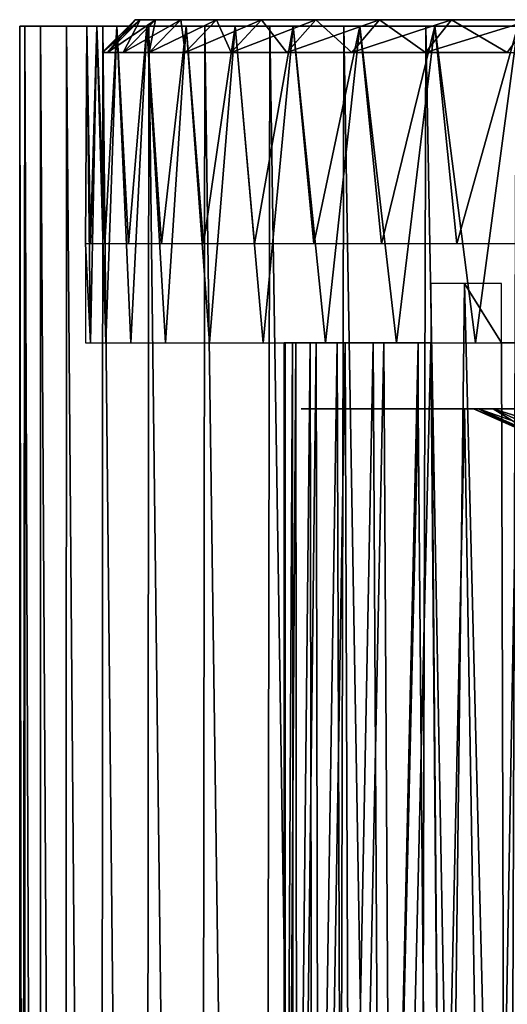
# Model space of a CAD drawing. Header units: millimetres. Extents: x -24 to 50, y -66 to 68.
# Tile 68 of 99: x -24.5 to -17.11, y 53.37 to 68.3. Entities that reach past the tile are written whole.
import ezdxf

# ---------------------------------------------------------------- set-up
doc = ezdxf.new("R2010")
doc.units = ezdxf.units.MM
doc.header["$LTSCALE"] = 65.185185
for name, color, linetype in [('1', 7, 'CONTINUOUS'), ('13', 7, 'CONTINUOUS'), ('14', 7, 'CONTINUOUS'), ('2', 7, 'CONTINUOUS'), ('44', 7, 'CONTINUOUS'), ('45', 7, 'CONTINUOUS'), ('46', 7, 'CONTINUOUS'), ('47', 7, 'CONTINUOUS'), ('48', 7, 'CONTINUOUS'), ('9', 7, 'CONTINUOUS')]:
    doc.layers.add(name, color=color, linetype=linetype)

msp = doc.modelspace()

# ---------------------------------------------------------------- linework, layer by layer
at = {"layer": '1', "color": 253, "linetype": 'Continuous', "true_color": 0xaab4c3}
for points in [[(-24.5, 68.2), (-24.421, 68.2, -1.971), (-24.5, 5), (-24.5, 68.2)], [(-24.5, 5), (-24.421, 68.2, -1.971), (-24.423, 5, -1.942), (-24.5, 5)], [(-24.423, 5, -1.942), (-24.421, 68.2, -1.971), (-24.192, 5, -3.872), (-24.423, 5, -1.942)], [(-24.421, 68.2, -1.971), (-24.183, 68.2, -3.93), (-24.192, 5, -3.872), (-24.421, 68.2, -1.971)], [(-24.192, 5, -3.872), (-24.183, 68.2, -3.93), (-23.809, 5, -5.778), (-24.192, 5, -3.872)], [(-24.183, 68.2, -3.93), (-23.788, 68.2, -5.863), (-23.809, 5, -5.778), (-24.183, 68.2, -3.93)], [(-23.809, 5, -5.778), (-23.788, 68.2, -5.863), (-23.276, 5, -7.647), (-23.809, 5, -5.778)], [(-23.788, 68.2, -5.863), (-23.239, 68.2, -7.758), (-23.276, 5, -7.647), (-23.788, 68.2, -5.863)], [(-23.276, 5, -7.647), (-23.239, 68.2, -7.758), (-22.597, 5, -9.468), (-23.276, 5, -7.647)], [(-23.239, 68.2, -7.758), (-22.54, 68.2, -9.603), (-22.597, 5, -9.468), (-23.239, 68.2, -7.758)], [(-22.597, 5, -9.468), (-22.54, 68.2, -9.603), (-21.775, 5, -11.229), (-22.597, 5, -9.468)], [(-22.54, 68.2, -9.603), (-21.694, 68.2, -11.386), (-21.775, 5, -11.229), (-22.54, 68.2, -9.603)], [(-21.775, 5, -11.229), (-21.694, 68.2, -11.386), (-20.816, 5, -12.92), (-21.775, 5, -11.229)], [(-21.694, 68.2, -11.386), (-20.707, 68.2, -13.094), (-20.816, 5, -12.92), (-21.694, 68.2, -11.386)], [(-20.816, 5, -12.92), (-20.707, 68.2, -13.094), (-19.727, 5, -14.529), (-20.816, 5, -12.92)], [(-20.707, 68.2, -13.094), (-19.586, 68.2, -14.718), (-19.727, 5, -14.529), (-20.707, 68.2, -13.094)], [(-19.727, 5, -14.529), (-19.586, 68.2, -14.718), (-18.513, 5, -16.047), (-19.727, 5, -14.529)], [(-19.586, 68.2, -14.718), (-18.339, 68.2, -16.247), (-18.513, 5, -16.047), (-19.586, 68.2, -14.718)], [(-18.513, 5, -16.047), (-18.339, 68.2, -16.247), (-17.183, 5, -17.464), (-18.513, 5, -16.047)], [(-18.339, 68.2, -16.247), (-16.972, 68.2, -17.669), (-17.183, 5, -17.464), (-18.339, 68.2, -16.247)], [(-17.183, 5, -17.464), (-16.972, 68.2, -17.669), (-15.744, 5, -18.772), (-17.183, 5, -17.464)]]:
    msp.add_3dface(points, dxfattribs=at)
at = {"layer": '13', "color": 253, "linetype": 'Continuous', "true_color": 0xaab4c3}
for points in [[(-24.421, 68.2, -1.971), (-24.5, 68.2), (-23.481, 68.2, -0.946), (-24.421, 68.2, -1.971)], [(-24.5, 68.2), (-24.421, 68.2, 1.971), (-23.481, 68.2, 0.946), (-24.5, 68.2)], [(-24.5, 68.2), (-23.481, 68.2, 0.946), (-23.481, 68.2, -0.946), (-24.5, 68.2)], [(-24.183, 68.2, -3.93), (-24.421, 68.2, -1.971), (-23.329, 68.2, -2.833), (-24.183, 68.2, -3.93)], [(-24.421, 68.2, -1.971), (-23.481, 68.2, -0.946), (-23.329, 68.2, -2.833), (-24.421, 68.2, -1.971)], [(-24.421, 68.2, 1.971), (-24.183, 68.2, 3.93), (-23.329, 68.2, 2.833), (-24.421, 68.2, 1.971)], [(-24.421, 68.2, 1.971), (-23.329, 68.2, 2.833), (-23.481, 68.2, 0.946), (-24.421, 68.2, 1.971)], [(-23.788, 68.2, -5.863), (-24.183, 68.2, -3.93), (-23.025, 68.2, -4.701), (-23.788, 68.2, -5.863)], [(-24.183, 68.2, -3.93), (-23.329, 68.2, -2.833), (-23.025, 68.2, -4.701), (-24.183, 68.2, -3.93)], [(-24.183, 68.2, 3.93), (-23.788, 68.2, 5.863), (-23.025, 68.2, 4.701), (-24.183, 68.2, 3.93)], [(-24.183, 68.2, 3.93), (-23.025, 68.2, 4.701), (-23.329, 68.2, 2.833), (-24.183, 68.2, 3.93)], [(-23.239, 68.2, -7.758), (-23.788, 68.2, -5.863), (-22.572, 68.2, -6.538), (-23.239, 68.2, -7.758)], [(-23.788, 68.2, -5.863), (-23.025, 68.2, -4.701), (-22.572, 68.2, -6.538), (-23.788, 68.2, -5.863)], [(-23.788, 68.2, 5.863), (-23.239, 68.2, 7.758), (-22.572, 68.2, 6.538), (-23.788, 68.2, 5.863)], [(-23.788, 68.2, 5.863), (-22.572, 68.2, 6.538), (-23.025, 68.2, 4.701), (-23.788, 68.2, 5.863)], [(-22.54, 68.2, -9.603), (-23.239, 68.2, -7.758), (-21.973, 68.2, -8.333), (-22.54, 68.2, -9.603)], [(-23.239, 68.2, -7.758), (-22.572, 68.2, -6.538), (-21.973, 68.2, -8.333), (-23.239, 68.2, -7.758)], [(-23.239, 68.2, 7.758), (-22.54, 68.2, 9.603), (-21.973, 68.2, 8.333), (-23.239, 68.2, 7.758)], [(-23.239, 68.2, 7.758), (-21.973, 68.2, 8.333), (-22.572, 68.2, 6.538), (-23.239, 68.2, 7.758)], [(-21.694, 68.2, -11.386), (-22.54, 68.2, -9.603), (-21.231, 68.2, -10.074), (-21.694, 68.2, -11.386)], [(-22.54, 68.2, -9.603), (-21.973, 68.2, -8.333), (-21.231, 68.2, -10.074), (-22.54, 68.2, -9.603)], [(-22.54, 68.2, 9.603), (-21.694, 68.2, 11.386), (-21.231, 68.2, 10.074), (-22.54, 68.2, 9.603)], [(-22.54, 68.2, 9.603), (-21.231, 68.2, 10.074), (-21.973, 68.2, 8.333), (-22.54, 68.2, 9.603)], [(-20.707, 68.2, -13.094), (-21.694, 68.2, -11.386), (-20.352, 68.2, -11.75), (-20.707, 68.2, -13.094)], [(-21.694, 68.2, -11.386), (-21.231, 68.2, -10.074), (-20.352, 68.2, -11.75), (-21.694, 68.2, -11.386)], [(-21.694, 68.2, 11.386), (-20.707, 68.2, 13.094), (-20.352, 68.2, 11.75), (-21.694, 68.2, 11.386)], [(-21.694, 68.2, 11.386), (-20.352, 68.2, 11.75), (-21.231, 68.2, 10.074), (-21.694, 68.2, 11.386)], [(-19.586, 68.2, -14.718), (-20.707, 68.2, -13.094), (-19.34, 68.2, -13.349), (-19.586, 68.2, -14.718)], [(-20.707, 68.2, -13.094), (-20.352, 68.2, -11.75), (-19.34, 68.2, -13.349), (-20.707, 68.2, -13.094)], [(-20.707, 68.2, 13.094), (-19.586, 68.2, 14.718), (-19.34, 68.2, 13.349), (-20.707, 68.2, 13.094)], [(-20.707, 68.2, 13.094), (-19.34, 68.2, 13.349), (-20.352, 68.2, 11.75), (-20.707, 68.2, 13.094)], [(-18.339, 68.2, -16.247), (-19.586, 68.2, -14.718), (-18.203, 68.2, -14.862), (-18.339, 68.2, -16.247)], [(-19.586, 68.2, -14.718), (-19.34, 68.2, -13.349), (-18.203, 68.2, -14.862), (-19.586, 68.2, -14.718)], [(-19.586, 68.2, 14.718), (-18.339, 68.2, 16.247), (-18.203, 68.2, 14.862), (-19.586, 68.2, 14.718)], [(-19.586, 68.2, 14.718), (-18.203, 68.2, 14.862), (-19.34, 68.2, 13.349), (-19.586, 68.2, 14.718)], [(-16.972, 68.2, -17.669), (-18.339, 68.2, -16.247), (-15.583, 68.2, -17.59), (-16.972, 68.2, -17.669)], [(-18.339, 68.2, -16.247), (-18.203, 68.2, -14.862), (-16.948, 68.2, -16.279), (-18.339, 68.2, -16.247)], [(-18.339, 68.2, -16.247), (-16.948, 68.2, -16.279), (-15.583, 68.2, -17.59), (-18.339, 68.2, -16.247)], [(-18.339, 68.2, 16.247), (-16.972, 68.2, 17.669), (-16.948, 68.2, 16.279), (-18.339, 68.2, 16.247)], [(-18.339, 68.2, 16.247), (-16.948, 68.2, 16.279), (-18.203, 68.2, 14.862), (-18.339, 68.2, 16.247)]]:
    msp.add_3dface(points, dxfattribs=at)
at = {"layer": '14', "color": 253, "linetype": 'Continuous', "true_color": 0xaab4c3}
for points in [[(-18.266, 64.3, -9.307), (-18.266, 63.4, -9.307), (-18.051, 39.2, -9.716), (-18.266, 64.3, -9.307)], [(-17.754, 64.3, -10.25), (-18.266, 64.3, -9.307), (-18.051, 39.2, -9.716), (-17.754, 64.3, -10.25)], [(-17.13, 39.2, -11.262), (-17.754, 64.3, -10.25), (-18.051, 39.2, -9.716), (-17.13, 39.2, -11.262)], [(-17.193, 64.3, -11.165), (-17.754, 64.3, -10.25), (-17.193, 63.4, -11.165), (-17.193, 64.3, -11.165)], [(-17.193, 63.4, -11.165), (-17.754, 64.3, -10.25), (-17.13, 39.2, -11.262), (-17.193, 63.4, -11.165)], [(-20.49, 63.4, 0.645), (-20.364, 63.4, 2.357), (-20.489, 39.2, 0.683), (-20.49, 63.4, 0.645)], [(-20.472, 63.4, -1.072), (-20.49, 63.4, 0.645), (-20.47, 39.2, -1.117), (-20.472, 63.4, -1.072)], [(-20.47, 39.2, -1.117), (-20.49, 63.4, 0.645), (-20.489, 39.2, 0.683), (-20.47, 39.2, -1.117)], [(-20.489, 39.2, 0.683), (-20.364, 63.4, 2.357), (-20.35, 39.2, 2.478), (-20.489, 39.2, 0.683)], [(-20.31, 63.4, -2.782), (-20.472, 63.4, -1.072), (-20.47, 39.2, -1.117), (-20.31, 63.4, -2.782)], [(-20.293, 39.2, -2.909), (-20.31, 63.4, -2.782), (-20.47, 39.2, -1.117), (-20.293, 39.2, -2.909)], [(-20.364, 63.4, 2.357), (-20.095, 63.4, 4.053), (-20.35, 39.2, 2.478), (-20.364, 63.4, 2.357)], [(-20.35, 39.2, 2.478), (-20.095, 63.4, 4.053), (-20.054, 39.2, 4.253), (-20.35, 39.2, 2.478)], [(-20.006, 63.4, -4.472), (-20.31, 63.4, -2.782), (-20.293, 39.2, -2.909), (-20.006, 63.4, -4.472)], [(-19.959, 39.2, -4.678), (-20.006, 63.4, -4.472), (-20.293, 39.2, -2.909), (-19.959, 39.2, -4.678)], [(-20.095, 63.4, 4.053), (-19.686, 63.4, 5.72), (-20.054, 39.2, 4.253), (-20.095, 63.4, 4.053)], [(-20.054, 39.2, 4.253), (-19.686, 63.4, 5.72), (-19.603, 39.2, 5.996), (-20.054, 39.2, 4.253)], [(-19.562, 63.4, -6.13), (-20.006, 63.4, -4.472), (-19.959, 39.2, -4.678), (-19.562, 63.4, -6.13)], [(-19.472, 39.2, -6.411), (-19.562, 63.4, -6.13), (-19.959, 39.2, -4.678), (-19.472, 39.2, -6.411)], [(-19.686, 63.4, 5.72), (-19.138, 63.4, 7.348), (-19.603, 39.2, 5.996), (-19.686, 63.4, 5.72)], [(-19.603, 39.2, 5.996), (-19.138, 63.4, 7.348), (-19.002, 39.2, 7.693), (-19.603, 39.2, 5.996)], [(-18.98, 63.4, -7.746), (-19.562, 63.4, -6.13), (-19.472, 39.2, -6.411), (-18.98, 63.4, -7.746)], [(-18.834, 39.2, -8.094), (-18.98, 63.4, -7.746), (-19.472, 39.2, -6.411), (-18.834, 39.2, -8.094)], [(-19.138, 63.4, 7.348), (-18.456, 63.4, 8.923), (-19.002, 39.2, 7.693), (-19.138, 63.4, 7.348)], [(-18.456, 63.4, 8.923), (-18.456, 62.4, 8.923), (-19.002, 39.2, 7.693), (-18.456, 63.4, 8.923)], [(-18.266, 63.4, -9.307), (-18.98, 63.4, -7.746), (-18.834, 39.2, -8.094), (-18.266, 63.4, -9.307)], [(-18.051, 39.2, -9.716), (-18.266, 63.4, -9.307), (-18.834, 39.2, -8.094), (-18.051, 39.2, -9.716)], [(-16.198, 63.4, -12.565), (-17.193, 63.4, -11.165), (-17.13, 39.2, -11.262), (-16.198, 63.4, -12.565)], [(-16.075, 39.2, -12.721), (-16.198, 63.4, -12.565), (-17.13, 39.2, -11.262), (-16.075, 39.2, -12.721)], [(-19.002, 39.2, 7.693), (-18.456, 62.4, 8.923), (-18.254, 39.2, 9.33), (-19.002, 39.2, 7.693)], [(-18.254, 39.2, 9.33), (-18.456, 62.4, 8.923), (-17.754, 62.4, 10.25), (-18.254, 39.2, 9.33)], [(-17.365, 39.2, 10.896), (-18.254, 39.2, 9.33), (-17.754, 62.4, 10.25), (-17.365, 39.2, 10.896)], [(-16.956, 62.4, 11.522), (-17.365, 39.2, 10.896), (-17.754, 62.4, 10.25), (-16.956, 62.4, 11.522)], [(-16.342, 39.2, 12.377), (-17.365, 39.2, 10.896), (-16.956, 62.4, 11.522), (-16.342, 39.2, 12.377)]]:
    msp.add_3dface(points, dxfattribs=at)
at = {"layer": '2', "color": 253, "linetype": 'Continuous', "true_color": 0xaab4c3}
for points in [[(-24.5, 68.2), (-24.5, 5), (-24.423, 5, 1.942), (-24.5, 68.2)], [(-24.5, 68.2), (-24.423, 5, 1.942), (-24.421, 68.2, 1.971), (-24.5, 68.2)], [(-24.423, 5, 1.942), (-24.192, 5, 3.872), (-24.421, 68.2, 1.971), (-24.423, 5, 1.942)], [(-24.421, 68.2, 1.971), (-24.192, 5, 3.872), (-24.183, 68.2, 3.93), (-24.421, 68.2, 1.971)], [(-24.192, 5, 3.872), (-23.809, 5, 5.778), (-24.183, 68.2, 3.93), (-24.192, 5, 3.872)], [(-24.183, 68.2, 3.93), (-23.809, 5, 5.778), (-23.788, 68.2, 5.863), (-24.183, 68.2, 3.93)], [(-23.809, 5, 5.778), (-23.276, 5, 7.647), (-23.788, 68.2, 5.863), (-23.809, 5, 5.778)], [(-23.788, 68.2, 5.863), (-23.276, 5, 7.647), (-23.239, 68.2, 7.758), (-23.788, 68.2, 5.863)], [(-23.276, 5, 7.647), (-22.597, 5, 9.468), (-23.239, 68.2, 7.758), (-23.276, 5, 7.647)], [(-23.239, 68.2, 7.758), (-22.597, 5, 9.468), (-22.54, 68.2, 9.603), (-23.239, 68.2, 7.758)], [(-22.597, 5, 9.468), (-21.775, 5, 11.229), (-22.54, 68.2, 9.603), (-22.597, 5, 9.468)], [(-22.54, 68.2, 9.603), (-21.775, 5, 11.229), (-21.694, 68.2, 11.386), (-22.54, 68.2, 9.603)], [(-21.775, 5, 11.229), (-20.816, 5, 12.92), (-21.694, 68.2, 11.386), (-21.775, 5, 11.229)], [(-21.694, 68.2, 11.386), (-20.816, 5, 12.92), (-20.707, 68.2, 13.094), (-21.694, 68.2, 11.386)], [(-20.816, 5, 12.92), (-19.727, 5, 14.529), (-20.707, 68.2, 13.094), (-20.816, 5, 12.92)], [(-20.707, 68.2, 13.094), (-19.727, 5, 14.529), (-19.586, 68.2, 14.718), (-20.707, 68.2, 13.094)], [(-19.727, 5, 14.529), (-18.513, 5, 16.047), (-19.586, 68.2, 14.718), (-19.727, 5, 14.529)], [(-19.586, 68.2, 14.718), (-18.513, 5, 16.047), (-18.339, 68.2, 16.247), (-19.586, 68.2, 14.718)], [(-18.513, 5, 16.047), (-17.183, 5, 17.464), (-18.339, 68.2, 16.247), (-18.513, 5, 16.047)], [(-18.339, 68.2, 16.247), (-17.183, 5, 17.464), (-16.972, 68.2, 17.669), (-18.339, 68.2, 16.247)], [(-17.183, 5, 17.464), (-15.744, 5, 18.772), (-16.972, 68.2, 17.669), (-17.183, 5, 17.464)]]:
    msp.add_3dface(points, dxfattribs=at)
at = {"layer": '44', "linetype": 'Continuous'}
for points in [[(-16.822, 62.045), (-16.751, 62.045, 1.552), (-17.619, 62.4, 0.005), (-16.822, 62.045)], [(-17.544, 62.4, -1.622), (-16.822, 62.045), (-17.619, 62.4, 0.005), (-17.544, 62.4, -1.622)], [(-17.619, 62.4, 0.005), (-16.751, 62.045, 1.552), (-17.543, 62.4, 1.632), (-17.619, 62.4, 0.005)], [(-16.751, 62.045, -1.552), (-16.822, 62.045), (-17.544, 62.4, -1.622), (-16.751, 62.045, -1.552)], [(-17.32, 62.4, -3.233), (-16.751, 62.045, -1.552), (-17.544, 62.4, -1.622), (-17.32, 62.4, -3.233)], [(-16.751, 62.045, 1.552), (-16.536, 62.045, 3.091), (-17.543, 62.4, 1.632), (-16.751, 62.045, 1.552)], [(-17.543, 62.4, 1.632), (-16.536, 62.045, 3.091), (-17.318, 62.4, 3.243), (-17.543, 62.4, 1.632)], [(-16.536, 62.045, -3.091), (-16.751, 62.045, -1.552), (-17.32, 62.4, -3.233), (-16.536, 62.045, -3.091)], [(-16.948, 62.4, -4.818), (-16.536, 62.045, -3.091), (-17.32, 62.4, -3.233), (-16.948, 62.4, -4.818)], [(-16.536, 62.045, 3.091), (-16.18, 62.045, 4.604), (-17.318, 62.4, 3.243), (-16.536, 62.045, 3.091)], [(-17.318, 62.4, 3.243), (-16.18, 62.045, 4.604), (-16.944, 62.4, 4.829), (-17.318, 62.4, 3.243)]]:
    msp.add_3dface(points, dxfattribs=at)
at = {"layer": '45', "linetype": 'Continuous'}
for points in [[(-17.544, 62.4, -1.622), (-17.619, 62.4, 0.005), (-20.231, 62.4, -0.886), (-17.544, 62.4, -1.622)], [(-20.077, 62.4, -2.642), (-17.544, 62.4, -1.622), (-20.231, 62.4, -0.886), (-20.077, 62.4, -2.642)], [(-17.619, 62.4, 0.005), (-17.543, 62.4, 1.632), (-20.231, 62.4, 0.874), (-17.619, 62.4, 0.005)], [(-20.231, 62.4, -0.886), (-17.619, 62.4, 0.005), (-20.231, 62.4, 0.874), (-20.231, 62.4, -0.886)], [(-20.231, 62.4, 0.874), (-17.543, 62.4, 1.632), (-20.079, 62.4, 2.627), (-20.231, 62.4, 0.874)], [(-17.543, 62.4, 1.632), (-17.318, 62.4, 3.243), (-20.079, 62.4, 2.627), (-17.543, 62.4, 1.632)], [(-20.079, 62.4, 2.627), (-17.318, 62.4, 3.243), (-19.774, 62.4, 4.363), (-20.079, 62.4, 2.627)], [(-17.32, 62.4, -3.233), (-17.544, 62.4, -1.622), (-20.077, 62.4, -2.642), (-17.32, 62.4, -3.233)], [(-19.771, 62.4, -4.377), (-17.32, 62.4, -3.233), (-20.077, 62.4, -2.642), (-19.771, 62.4, -4.377)], [(-17.318, 62.4, 3.243), (-16.944, 62.4, 4.829), (-19.774, 62.4, 4.363), (-17.318, 62.4, 3.243)], [(-19.774, 62.4, 4.363), (-16.944, 62.4, 4.829), (-19.319, 62.4, 6.069), (-19.774, 62.4, 4.363)], [(-16.948, 62.4, -4.818), (-17.32, 62.4, -3.233), (-19.771, 62.4, -4.377), (-16.948, 62.4, -4.818)], [(-19.315, 62.4, -6.083), (-16.948, 62.4, -4.818), (-19.771, 62.4, -4.377), (-19.315, 62.4, -6.083)], [(-16.944, 62.4, 4.829), (-16.427, 62.4, 6.371), (-19.319, 62.4, 6.069), (-16.944, 62.4, 4.829)], [(-19.319, 62.4, 6.069), (-16.427, 62.4, 6.371), (-18.718, 62.4, 7.727), (-19.319, 62.4, 6.069)], [(-16.431, 62.4, -6.36), (-16.948, 62.4, -4.818), (-19.315, 62.4, -6.083), (-16.431, 62.4, -6.36)], [(-18.712, 62.4, -7.74), (-16.431, 62.4, -6.36), (-19.315, 62.4, -6.083), (-18.712, 62.4, -7.74)], [(-18.878, 62.4, 10.07), (-14.06, 62.4, 10.619), (-18.883, 62.4, 10.18), (-18.878, 62.4, 10.07)], [(-18.883, 62.4, 10.18), (-14.06, 62.4, 10.619), (-18.865, 62.4, 10.288), (-18.883, 62.4, 10.18)], [(-18.848, 62.4, 9.963), (-14.06, 62.4, 10.619), (-18.878, 62.4, 10.07), (-18.848, 62.4, 9.963)], [(-18.865, 62.4, 10.288), (-14.06, 62.4, 10.619), (-18.822, 62.4, 10.391), (-18.865, 62.4, 10.288)], [(-18.796, 62.4, 9.866), (-14.06, 62.4, 10.619), (-18.848, 62.4, 9.963), (-18.796, 62.4, 9.866)], [(-18.822, 62.4, 10.391), (-14.06, 62.4, 10.619), (-18.722, 62.4, 10.571), (-18.822, 62.4, 10.391)], [(-18.724, 62.4, 9.783), (-14.06, 62.4, 10.619), (-18.796, 62.4, 9.866), (-18.724, 62.4, 9.783)], [(-18.634, 62.4, 9.717), (-14.06, 62.4, 10.619), (-18.724, 62.4, 9.783), (-18.634, 62.4, 9.717)], [(-18.722, 62.4, 10.571), (-14.06, 62.4, 10.619), (-18.62, 62.4, 10.75), (-18.722, 62.4, 10.571)], [(-16.427, 62.4, 6.371), (-15.77, 62.4, 7.857), (-18.718, 62.4, 7.727), (-16.427, 62.4, 6.371)], [(-15.77, 62.4, 7.857), (-14.978, 62.4, 9.278), (-18.718, 62.4, 7.727), (-15.77, 62.4, 7.857)], [(-18.718, 62.4, 7.727), (-14.978, 62.4, 9.278), (-17.971, 62.4, 9.334), (-18.718, 62.4, 7.727)], [(-15.775, 62.4, -7.847), (-16.431, 62.4, -6.36), (-18.712, 62.4, -7.74), (-15.775, 62.4, -7.847)], [(-17.968, 62.4, -9.338), (-15.775, 62.4, -7.847), (-18.712, 62.4, -7.74), (-17.968, 62.4, -9.338)], [(-17.971, 62.4, 9.334), (-14.06, 62.4, 10.619), (-18.634, 62.4, 9.717), (-17.971, 62.4, 9.334)], [(-18.62, 62.4, 10.75), (-14.06, 62.4, 10.619), (-17.071, 62.4, 10.892), (-18.62, 62.4, 10.75)], [(-18.517, 62.4, 10.926), (-18.62, 62.4, 10.75), (-17.071, 62.4, 10.892), (-18.517, 62.4, 10.926)], [(-18.413, 62.4, 11.101), (-18.517, 62.4, 10.926), (-17.734, 62.4, 11.276), (-18.413, 62.4, 11.101)], [(-17.734, 62.4, 11.276), (-18.517, 62.4, 10.926), (-17.071, 62.4, 10.892), (-17.734, 62.4, 11.276)], [(-18.345, 62.4, 11.189), (-18.413, 62.4, 11.101), (-17.734, 62.4, 11.276), (-18.345, 62.4, 11.189)], [(-18.26, 62.4, 11.26), (-18.345, 62.4, 11.189), (-17.734, 62.4, 11.276), (-18.26, 62.4, 11.26)], [(-18.162, 62.4, 11.31), (-18.26, 62.4, 11.26), (-17.734, 62.4, 11.276), (-18.162, 62.4, 11.31)], [(-18.055, 62.4, 11.338), (-18.162, 62.4, 11.31), (-17.837, 62.4, 11.32), (-18.055, 62.4, 11.338)], [(-17.837, 62.4, 11.32), (-18.162, 62.4, 11.31), (-17.734, 62.4, 11.276), (-17.837, 62.4, 11.32)], [(-17.945, 62.4, 11.341), (-18.055, 62.4, 11.338), (-17.837, 62.4, 11.32), (-17.945, 62.4, 11.341)], [(-14.978, 62.4, 9.278), (-14.06, 62.4, 10.619), (-17.971, 62.4, 9.334), (-14.978, 62.4, 9.278)], [(-14.068, 62.4, -10.608), (-14.985, 62.4, -9.268), (-17.968, 62.4, -9.338), (-14.068, 62.4, -10.608)], [(-17.086, 62.4, -10.869), (-14.068, 62.4, -10.608), (-17.968, 62.4, -9.338), (-17.086, 62.4, -10.869)], [(-14.985, 62.4, -9.268), (-15.775, 62.4, -7.847), (-17.968, 62.4, -9.338), (-14.985, 62.4, -9.268)]]:
    msp.add_3dface(points, dxfattribs=at)
at = {"layer": '46', "color": 250, "linetype": 'Continuous', "true_color": 0x1c1c1c}
for points in [[(-22.672, 68.3, 1.879), (22.75, 68.3), (-22.75, 68.3), (-22.672, 68.3, 1.879)], [(-22.75, 68.3), (22.75, 68.3), (22.672, 68.3, -1.879), (-22.75, 68.3)], [(-22.672, 68.3, -1.879), (-22.75, 68.3), (22.672, 68.3, -1.879), (-22.672, 68.3, -1.879)], [(22.672, 68.3, 1.879), (22.75, 68.3), (-22.672, 68.3, 1.879), (22.672, 68.3, 1.879)], [(-22.44, 68.3, 3.744), (22.672, 68.3, 1.879), (-22.672, 68.3, 1.879), (-22.44, 68.3, 3.744)], [(-22.44, 68.3, -3.744), (-22.672, 68.3, -1.879), (22.44, 68.3, -3.744), (-22.44, 68.3, -3.744)], [(22.44, 68.3, -3.744), (-22.672, 68.3, -1.879), (22.672, 68.3, -1.879), (22.44, 68.3, -3.744)], [(22.44, 68.3, 3.744), (22.672, 68.3, 1.879), (-22.44, 68.3, 3.744), (22.44, 68.3, 3.744)], [(-22.054, 68.3, 5.585), (22.44, 68.3, 3.744), (-22.44, 68.3, 3.744), (-22.054, 68.3, 5.585)], [(-22.054, 68.3, -5.585), (-22.44, 68.3, -3.744), (22.054, 68.3, -5.585), (-22.054, 68.3, -5.585)], [(22.054, 68.3, -5.585), (-22.44, 68.3, -3.744), (22.44, 68.3, -3.744), (22.054, 68.3, -5.585)], [(22.054, 68.3, 5.585), (22.44, 68.3, 3.744), (-22.054, 68.3, 5.585), (22.054, 68.3, 5.585)], [(-21.517, 68.3, 7.387), (22.054, 68.3, 5.585), (-22.054, 68.3, 5.585), (-21.517, 68.3, 7.387)], [(-21.517, 68.3, -7.387), (-22.054, 68.3, -5.585), (21.517, 68.3, -7.387), (-21.517, 68.3, -7.387)], [(21.517, 68.3, -7.387), (-22.054, 68.3, -5.585), (22.054, 68.3, -5.585), (21.517, 68.3, -7.387)], [(21.517, 68.3, 7.387), (22.054, 68.3, 5.585), (-21.517, 68.3, 7.387), (21.517, 68.3, 7.387)], [(-20.834, 68.3, 9.139), (21.517, 68.3, 7.387), (-21.517, 68.3, 7.387), (-20.834, 68.3, 9.139)], [(-20.834, 68.3, -9.139), (-21.517, 68.3, -7.387), (20.834, 68.3, -9.139), (-20.834, 68.3, -9.139)], [(20.834, 68.3, -9.139), (-21.517, 68.3, -7.387), (21.517, 68.3, -7.387), (20.834, 68.3, -9.139)], [(20.834, 68.3, 9.139), (21.517, 68.3, 7.387), (-20.834, 68.3, 9.139), (20.834, 68.3, 9.139)], [(-20.008, 68.3, 10.828), (20.834, 68.3, 9.139), (-20.834, 68.3, 9.139), (-20.008, 68.3, 10.828)], [(-20.008, 68.3, -10.828), (-20.834, 68.3, -9.139), (20.008, 68.3, -10.828), (-20.008, 68.3, -10.828)], [(20.008, 68.3, -10.828), (-20.834, 68.3, -9.139), (20.834, 68.3, -9.139), (20.008, 68.3, -10.828)], [(20.008, 68.3, 10.828), (20.834, 68.3, 9.139), (-20.008, 68.3, 10.828), (20.008, 68.3, 10.828)], [(-19.046, 68.3, 12.443), (20.008, 68.3, 10.828), (-20.008, 68.3, 10.828), (-19.046, 68.3, 12.443)], [(-19.046, 68.3, -12.443), (-20.008, 68.3, -10.828), (19.046, 68.3, -12.443), (-19.046, 68.3, -12.443)], [(19.046, 68.3, -12.443), (-20.008, 68.3, -10.828), (20.008, 68.3, -10.828), (19.046, 68.3, -12.443)], [(19.046, 68.3, 12.443), (20.008, 68.3, 10.828), (-19.046, 68.3, 12.443), (19.046, 68.3, 12.443)], [(-17.953, 68.3, 13.973), (19.046, 68.3, 12.443), (-19.046, 68.3, 12.443), (-17.953, 68.3, 13.973)], [(-17.953, 68.3, -13.973), (-19.046, 68.3, -12.443), (17.953, 68.3, -13.973), (-17.953, 68.3, -13.973)], [(17.953, 68.3, -13.973), (-19.046, 68.3, -12.443), (19.046, 68.3, -12.443), (17.953, 68.3, -13.973)], [(17.953, 68.3, 13.973), (19.046, 68.3, 12.443), (-17.953, 68.3, 13.973), (17.953, 68.3, 13.973)], [(-16.738, 68.3, 15.408), (17.953, 68.3, 13.973), (-17.953, 68.3, 13.973), (-16.738, 68.3, 15.408)], [(-16.738, 68.3, -15.408), (-17.953, 68.3, -13.973), (16.738, 68.3, -15.408), (-16.738, 68.3, -15.408)], [(16.738, 68.3, -15.408), (-17.953, 68.3, -13.973), (17.953, 68.3, -13.973), (16.738, 68.3, -15.408)]]:
    msp.add_3dface(points, dxfattribs=at)
at = {"layer": '47', "color": 250, "linetype": 'Continuous', "true_color": 0x1c1c1c}
for points in [[(-23.171, 67.8, 1.92), (-22.75, 68.3), (-23.25, 67.8), (-23.171, 67.8, 1.92)], [(-22.672, 68.3, 1.879), (-22.75, 68.3), (-23.171, 67.8, 1.92), (-22.672, 68.3, 1.879)], [(-22.933, 67.8, 3.827), (-22.672, 68.3, 1.879), (-23.171, 67.8, 1.92), (-22.933, 67.8, 3.827)], [(-22.44, 68.3, 3.744), (-22.672, 68.3, 1.879), (-22.933, 67.8, 3.827), (-22.44, 68.3, 3.744)], [(-22.539, 67.8, 5.708), (-22.44, 68.3, 3.744), (-22.933, 67.8, 3.827), (-22.539, 67.8, 5.708)], [(-22.054, 68.3, 5.585), (-22.44, 68.3, 3.744), (-22.539, 67.8, 5.708), (-22.054, 68.3, 5.585)], [(-21.99, 67.8, 7.549), (-22.054, 68.3, 5.585), (-22.539, 67.8, 5.708), (-21.99, 67.8, 7.549)], [(-21.517, 68.3, 7.387), (-22.054, 68.3, 5.585), (-21.99, 67.8, 7.549), (-21.517, 68.3, 7.387)], [(-21.292, 67.8, 9.339), (-21.517, 68.3, 7.387), (-21.99, 67.8, 7.549), (-21.292, 67.8, 9.339)], [(-20.834, 68.3, 9.139), (-21.517, 68.3, 7.387), (-21.292, 67.8, 9.339), (-20.834, 68.3, 9.139)], [(-20.448, 67.8, 11.066), (-20.834, 68.3, 9.139), (-21.292, 67.8, 9.339), (-20.448, 67.8, 11.066)], [(-20.008, 68.3, 10.828), (-20.834, 68.3, 9.139), (-20.448, 67.8, 11.066), (-20.008, 68.3, 10.828)], [(-19.464, 67.8, 12.717), (-20.008, 68.3, 10.828), (-20.448, 67.8, 11.066), (-19.464, 67.8, 12.717)], [(-19.046, 68.3, 12.443), (-20.008, 68.3, 10.828), (-19.464, 67.8, 12.717), (-19.046, 68.3, 12.443)], [(-18.348, 67.8, 14.28), (-19.046, 68.3, 12.443), (-19.464, 67.8, 12.717), (-18.348, 67.8, 14.28)], [(-17.953, 68.3, 13.973), (-19.046, 68.3, 12.443), (-18.348, 67.8, 14.28), (-17.953, 68.3, 13.973)], [(-17.106, 67.8, 15.747), (-17.953, 68.3, 13.973), (-18.348, 67.8, 14.28), (-17.106, 67.8, 15.747)], [(-16.738, 68.3, 15.408), (-17.953, 68.3, 13.973), (-17.106, 67.8, 15.747), (-16.738, 68.3, 15.408)], [(-15.747, 67.8, 17.106), (-16.738, 68.3, 15.408), (-17.106, 67.8, 15.747), (-15.747, 67.8, 17.106)]]:
    msp.add_3dface(points, dxfattribs=at)
at = {"layer": '48', "color": 250, "linetype": 'Continuous', "true_color": 0x1c1c1c}
for points in [[(-22.75, 68.3), (-22.672, 68.3, -1.879), (-23.25, 67.8), (-22.75, 68.3)], [(-23.25, 67.8), (-22.672, 68.3, -1.879), (-23.171, 67.8, -1.92), (-23.25, 67.8)], [(-22.672, 68.3, -1.879), (-22.44, 68.3, -3.744), (-23.171, 67.8, -1.92), (-22.672, 68.3, -1.879)], [(-23.171, 67.8, -1.92), (-22.44, 68.3, -3.744), (-22.933, 67.8, -3.827), (-23.171, 67.8, -1.92)], [(-22.44, 68.3, -3.744), (-22.054, 68.3, -5.585), (-22.933, 67.8, -3.827), (-22.44, 68.3, -3.744)], [(-22.933, 67.8, -3.827), (-22.054, 68.3, -5.585), (-22.539, 67.8, -5.708), (-22.933, 67.8, -3.827)], [(-22.054, 68.3, -5.585), (-21.517, 68.3, -7.387), (-22.539, 67.8, -5.708), (-22.054, 68.3, -5.585)], [(-22.539, 67.8, -5.708), (-21.517, 68.3, -7.387), (-21.99, 67.8, -7.549), (-22.539, 67.8, -5.708)], [(-21.517, 68.3, -7.387), (-20.834, 68.3, -9.139), (-21.99, 67.8, -7.549), (-21.517, 68.3, -7.387)], [(-21.99, 67.8, -7.549), (-20.834, 68.3, -9.139), (-21.292, 67.8, -9.339), (-21.99, 67.8, -7.549)], [(-20.834, 68.3, -9.139), (-20.008, 68.3, -10.828), (-21.292, 67.8, -9.339), (-20.834, 68.3, -9.139)], [(-21.292, 67.8, -9.339), (-20.008, 68.3, -10.828), (-20.448, 67.8, -11.066), (-21.292, 67.8, -9.339)], [(-20.008, 68.3, -10.828), (-19.046, 68.3, -12.443), (-20.448, 67.8, -11.066), (-20.008, 68.3, -10.828)], [(-20.448, 67.8, -11.066), (-19.046, 68.3, -12.443), (-19.464, 67.8, -12.717), (-20.448, 67.8, -11.066)], [(-19.046, 68.3, -12.443), (-17.953, 68.3, -13.973), (-19.464, 67.8, -12.717), (-19.046, 68.3, -12.443)], [(-19.464, 67.8, -12.717), (-17.953, 68.3, -13.973), (-18.348, 67.8, -14.28), (-19.464, 67.8, -12.717)], [(-17.953, 68.3, -13.973), (-16.738, 68.3, -15.408), (-18.348, 67.8, -14.28), (-17.953, 68.3, -13.973)], [(-18.348, 67.8, -14.28), (-16.738, 68.3, -15.408), (-17.106, 67.8, -15.747), (-18.348, 67.8, -14.28)]]:
    msp.add_3dface(points, dxfattribs=at)
at = {"layer": '9', "color": 253, "linetype": 'Continuous', "true_color": 0xaab4c3}
for points in [[(-23.481, 68.2, -0.946), (-23.481, 68.2, 0.946), (-23.5, 64.9), (-23.481, 68.2, -0.946)], [(-23.5, 64.9), (-23.481, 68.2, 0.946), (-23.428, 64.9, 1.844), (-23.5, 64.9)], [(-23.424, 63.4, -1.891), (-23.481, 68.2, -0.946), (-23.5, 64.9), (-23.424, 63.4, -1.891)], [(-23.481, 68.2, 0.946), (-23.329, 68.2, 2.833), (-23.428, 64.9, 1.844), (-23.481, 68.2, 0.946)], [(-23.329, 68.2, -2.833), (-23.481, 68.2, -0.946), (-23.424, 63.4, -1.891), (-23.329, 68.2, -2.833)], [(-23.428, 64.9, 1.844), (-23.329, 68.2, 2.833), (-23.211, 64.9, 3.676), (-23.428, 64.9, 1.844)], [(-23.196, 63.4, -3.77), (-23.329, 68.2, -2.833), (-23.424, 63.4, -1.891), (-23.196, 63.4, -3.77)], [(-23.329, 68.2, 2.833), (-23.025, 68.2, 4.701), (-23.211, 64.9, 3.676), (-23.329, 68.2, 2.833)], [(-23.025, 68.2, -4.701), (-23.329, 68.2, -2.833), (-23.196, 63.4, -3.77), (-23.025, 68.2, -4.701)], [(-23.211, 64.9, 3.676), (-23.025, 68.2, 4.701), (-22.851, 64.9, 5.486), (-23.211, 64.9, 3.676)], [(-22.817, 63.4, -5.624), (-23.025, 68.2, -4.701), (-23.196, 63.4, -3.77), (-22.817, 63.4, -5.624)], [(-23.025, 68.2, 4.701), (-22.572, 68.2, 6.538), (-22.851, 64.9, 5.486), (-23.025, 68.2, 4.701)], [(-22.572, 68.2, -6.538), (-23.025, 68.2, -4.701), (-22.817, 63.4, -5.624), (-22.572, 68.2, -6.538)], [(-22.851, 64.9, 5.486), (-22.572, 68.2, 6.538), (-22.35, 64.9, 7.262), (-22.851, 64.9, 5.486)], [(-22.291, 63.4, -7.442), (-22.572, 68.2, -6.538), (-22.817, 63.4, -5.624), (-22.291, 63.4, -7.442)], [(-22.572, 68.2, 6.538), (-21.973, 68.2, 8.333), (-22.35, 64.9, 7.262), (-22.572, 68.2, 6.538)], [(-21.973, 68.2, -8.333), (-22.572, 68.2, -6.538), (-22.291, 63.4, -7.442), (-21.973, 68.2, -8.333)], [(-22.35, 64.9, 7.262), (-21.973, 68.2, 8.333), (-21.711, 64.9, 8.993), (-22.35, 64.9, 7.262)], [(-21.62, 63.4, -9.211), (-21.973, 68.2, -8.333), (-22.291, 63.4, -7.442), (-21.62, 63.4, -9.211)], [(-21.973, 68.2, 8.333), (-21.231, 68.2, 10.074), (-21.711, 64.9, 8.993), (-21.973, 68.2, 8.333)], [(-21.231, 68.2, -10.074), (-21.973, 68.2, -8.333), (-21.62, 63.4, -9.211), (-21.231, 68.2, -10.074)], [(-21.711, 64.9, 8.993), (-21.231, 68.2, 10.074), (-20.939, 64.9, 10.669), (-21.711, 64.9, 8.993)], [(-20.808, 63.4, -10.921), (-21.231, 68.2, -10.074), (-21.62, 63.4, -9.211), (-20.808, 63.4, -10.921)], [(-21.231, 68.2, 10.074), (-20.352, 68.2, 11.75), (-20.939, 64.9, 10.669), (-21.231, 68.2, 10.074)], [(-20.352, 68.2, -11.75), (-21.231, 68.2, -10.074), (-20.808, 63.4, -10.921), (-20.352, 68.2, -11.75)], [(-20.939, 64.9, 10.669), (-20.352, 68.2, 11.75), (-20.037, 64.9, 12.279), (-20.939, 64.9, 10.669)], [(-19.862, 63.4, -12.56), (-20.352, 68.2, -11.75), (-20.808, 63.4, -10.921), (-19.862, 63.4, -12.56)], [(-20.352, 68.2, 11.75), (-19.34, 68.2, 13.349), (-20.037, 64.9, 12.279), (-20.352, 68.2, 11.75)], [(-19.34, 68.2, -13.349), (-20.352, 68.2, -11.75), (-19.862, 63.4, -12.56), (-19.34, 68.2, -13.349)], [(-20.037, 64.9, 12.279), (-19.34, 68.2, 13.349), (-19.012, 64.9, 13.813), (-20.037, 64.9, 12.279)], [(-18.787, 63.4, -14.117), (-19.34, 68.2, -13.349), (-19.862, 63.4, -12.56), (-18.787, 63.4, -14.117)], [(-19.34, 68.2, 13.349), (-18.203, 68.2, 14.862), (-19.012, 64.9, 13.813), (-19.34, 68.2, 13.349)], [(-18.203, 68.2, -14.862), (-19.34, 68.2, -13.349), (-18.787, 63.4, -14.117), (-18.203, 68.2, -14.862)], [(-19.012, 64.9, 13.813), (-18.203, 68.2, 14.862), (-17.87, 64.9, 15.262), (-19.012, 64.9, 13.813)], [(-17.59, 63.4, -15.583), (-18.203, 68.2, -14.862), (-18.787, 63.4, -14.117), (-17.59, 63.4, -15.583)], [(-18.203, 68.2, 14.862), (-16.948, 68.2, 16.279), (-17.87, 64.9, 15.262), (-18.203, 68.2, 14.862)], [(-16.948, 68.2, -16.279), (-18.203, 68.2, -14.862), (-17.59, 63.4, -15.583), (-16.948, 68.2, -16.279)], [(-17.87, 64.9, 15.262), (-16.948, 68.2, 16.279), (-16.617, 64.9, 16.617), (-17.87, 64.9, 15.262)], [(-16.279, 63.4, -16.948), (-16.948, 68.2, -16.279), (-17.59, 63.4, -15.583), (-16.279, 63.4, -16.948)], [(-23.5, 63.4), (-23.424, 63.4, -1.891), (-23.5, 64.9), (-23.5, 63.4)]]:
    msp.add_3dface(points, dxfattribs=at)

doc.saveas('drawing.dxf')
